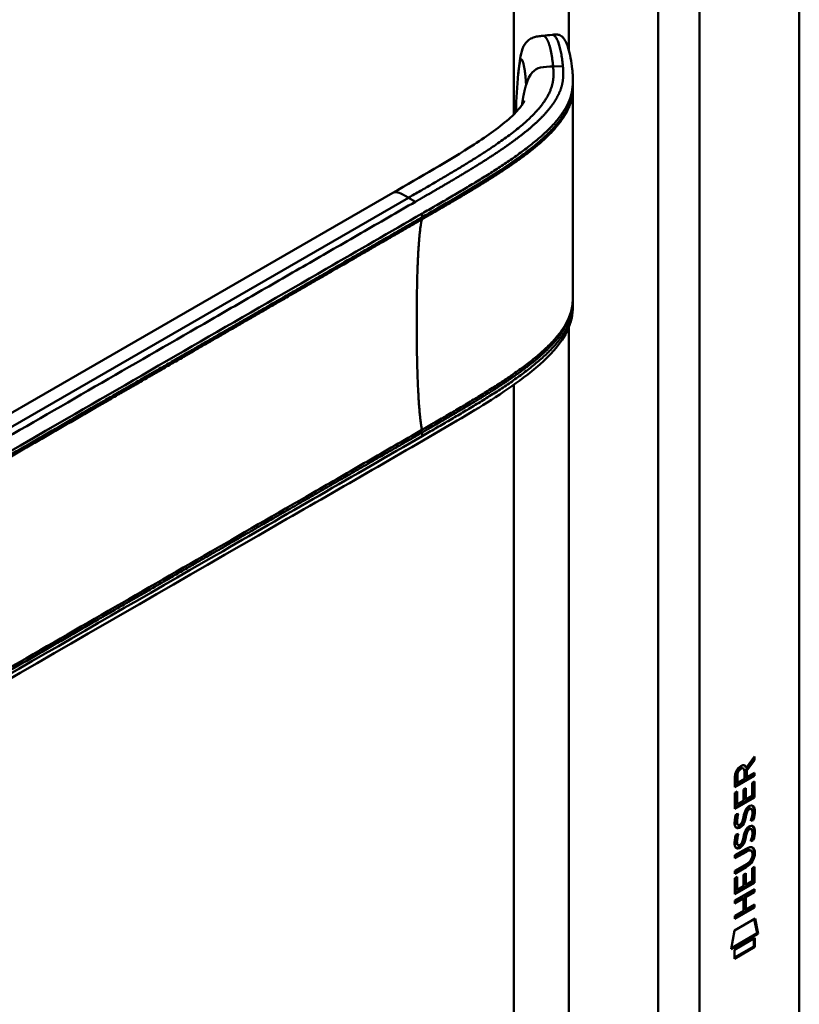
# Model space of a CAD drawing. Header units: millimetres. Extents: x 20 to 833, y 20 to 574.
# Tile 5 of 12: x 404 to 436, y 157 to 197. Entities that reach past the tile are written whole.
import ezdxf

# ---------------------------------------------------------------- set-up
doc = ezdxf.new("R2010")
doc.units = ezdxf.units.MM
doc.header["$LTSCALE"] = 2
doc.layers.add('Sichtbare Kanten(DIN)', color=7, linetype='Continuous', lineweight=50)
doc.layers.add('Sichtbare tangentiale Kanten(DIN)', color=7, linetype='Continuous', lineweight=50)

msp = doc.modelspace()

# ---------------------------------------------------------------- linework, layer by layer
at = {"layer": 'Sichtbare Kanten(DIN)'}
for p, q in [((435.822, 218.0261), (435.822, 155.5048)), ((426.5184, 194.8443), (426.5184, 194.7)), ((424.141, 191.7541), (424.141, 191.7541)), ((424.1421, 191.5211), (424.1421, 191.5211)), ((387.3548, 171.9266), (419.1188, 190.2655)), ((426.5184, 185.8491), (426.5184, 185.8493)), ((426.5184, 185.8443), (426.5184, 185.6988)), ((433.9433, 166.9665), (433.6203, 166.5334)), ((433.6478, 166.6306), (433.9859, 167.0838)), ((433.9858, 166.942), (433.6627, 166.5089)), ((433.9434, 167.0269), (433.9433, 166.9665)), ((433.9433, 166.9665), (433.9858, 166.942)), ((433.9859, 167.0838), (433.9858, 166.942)), ((433.4784, 166.6184), (433.5208, 166.5939)), ((433.5636, 166.174), (433.5638, 166.4643)), ((433.6053, 166.6551), (433.6478, 166.6306)), ((433.6203, 166.5334), (433.6201, 166.2556)), ((433.6203, 166.5334), (433.6627, 166.5089)), ((433.6627, 166.5089), (433.6625, 166.2311)), ((433.9853, 166.2925), (433.1768, 165.8265)), ((433.1768, 165.8265), (433.1775, 166.2558)), ((433.9429, 166.317), (433.1769, 165.8755)), ((433.2336, 166.3228), (433.2334, 166.0326)), ((433.2334, 166.0326), (433.2758, 166.0081)), ((433.276, 166.2984), (433.2758, 166.0081)), ((433.2758, 166.0081), (433.5636, 166.174)), ((433.6201, 166.2556), (433.6625, 166.2311)), ((433.6625, 166.2311), (433.9854, 166.4172)), ((433.8866, 166.005), (433.9852, 166.0618)), ((433.9427, 166.0373), (433.9423, 165.425)), ((433.9429, 166.3927), (433.9429, 166.317)), ((433.9429, 166.317), (433.9853, 166.2925)), ((433.9852, 166.0618), (433.9847, 165.4005)), ((433.9854, 166.4172), (433.9853, 166.2925)), ((433.1767, 165.5893), (433.2752, 165.6461)), ((433.2327, 165.6216), (433.2324, 165.1389)), ((433.2752, 165.6461), (433.2748, 165.1144)), ((433.5279, 165.2603), (433.5282, 165.733)), ((433.5282, 165.733), (433.6267, 165.7898)), ((433.5843, 165.7654), (433.584, 165.3416)), ((433.6267, 165.7898), (433.6264, 165.3171)), ((433.8862, 165.4669), (433.8866, 166.005)), ((433.1762, 164.9344), (433.1767, 165.5893)), ((433.9423, 165.425), (433.1762, 164.9834)), ((433.9847, 165.4005), (433.1762, 164.9344)), ((433.2748, 165.1144), (433.5279, 165.2603)), ((433.584, 165.3416), (433.6264, 165.3171)), ((433.6264, 165.3171), (433.8862, 165.4669)), ((433.9423, 165.425), (433.9847, 165.4005)), ((433.2324, 165.1389), (433.2748, 165.1144)), ((433.6478, 164.8655), (433.6903, 164.841)), ((433.7278, 164.9502), (433.7245, 164.9483)), ((433.7278, 164.9502), (433.7702, 164.9257)), ((433.7702, 164.9257), (433.7669, 164.9238)), ((433.8074, 164.9573), (433.8498, 164.9328)), ((433.2248, 164.7097), (433.3206, 164.7323)), ((433.4737, 164.3867), (433.4768, 164.3939)), ((433.5814, 164.6235), (433.6239, 164.599)), ((433.5952, 164.6963), (433.6377, 164.6718)), ((433.8864, 164.4965), (433.9288, 164.472)), ((433.2379, 164.3314), (433.2399, 164.3269)), ((433.2654, 164.2972), (433.3079, 164.2727)), ((433.2803, 164.3069), (433.2824, 164.3024)), ((433.6473, 164.0335), (433.6897, 164.009)), ((433.7272, 164.1181), (433.7239, 164.1162)), ((433.7272, 164.1181), (433.7697, 164.0937)), ((433.7697, 164.0937), (433.7664, 164.0917)), ((433.8068, 164.1253), (433.8493, 164.1008)), ((433.2242, 163.8777), (433.32, 163.9002)), ((433.5809, 163.7915), (433.6233, 163.767)), ((433.5947, 163.8643), (433.6371, 163.8398)), ((433.8858, 163.6645), (433.9283, 163.64)), ((433.6046, 163.1964), (433.1748, 162.9487)), ((433.1749, 163.0229), (433.6404, 163.2912)), ((433.2373, 163.4994), (433.2394, 163.4949)), ((433.2649, 163.4651), (433.3073, 163.4406)), ((433.2798, 163.4749), (433.2818, 163.4704)), ((433.4732, 163.5546), (433.4762, 163.5619)), ((433.7988, 163.2365), (433.8412, 163.212)), ((433.647, 163.1719), (433.1748, 162.8997)), ((433.1748, 162.8997), (433.1749, 163.0229)), ((433.8959, 163.0592), (433.8959, 163.0624)), ((433.6398, 162.5359), (433.1743, 162.2675)), ((433.1743, 162.2675), (433.1744, 162.3907)), ((433.1744, 162.3907), (433.6467, 162.663)), ((433.5974, 162.5604), (433.1744, 162.3165)), ((433.8838, 161.9586), (433.8842, 162.4967)), ((433.8842, 162.4967), (433.9827, 162.5535)), ((433.9403, 162.5291), (433.9399, 161.9167)), ((433.9827, 162.5535), (433.9823, 161.8922)), ((433.1738, 161.4261), (433.1742, 162.0809)), ((433.1742, 162.0809), (433.2728, 162.1378)), ((433.2303, 162.1133), (433.23, 161.6306)), ((433.2728, 162.1378), (433.2724, 161.6061)), ((433.5254, 161.752), (433.5258, 162.2247)), ((433.5258, 162.2247), (433.6243, 162.2815)), ((433.5819, 162.2571), (433.5816, 161.8333)), ((433.6243, 162.2815), (433.624, 161.8088)), ((433.1732, 161.1667), (433.9818, 161.6327)), ((433.9399, 161.9167), (433.1738, 161.4751)), ((433.9823, 161.8922), (433.1738, 161.4261)), ((433.23, 161.6306), (433.2724, 161.6061)), ((433.2724, 161.6061), (433.5254, 161.752)), ((433.5816, 161.8333), (433.624, 161.8088)), ((433.624, 161.8088), (433.8838, 161.9586)), ((433.9393, 161.6083), (433.9392, 161.534)), ((433.9399, 161.9167), (433.9823, 161.8922)), ((433.9818, 161.6327), (433.9817, 161.5095)), ((433.5247, 161.2461), (433.1731, 161.0435)), ((433.1731, 161.0435), (433.1732, 161.1667)), ((433.4823, 161.2706), (433.1732, 161.0924)), ((433.4823, 161.2706), (433.5247, 161.2461)), ((433.5244, 160.7372), (433.5247, 161.2461)), ((433.5831, 161.3287), (433.5827, 160.8198)), ((433.9392, 161.534), (433.5831, 161.3287)), ((433.5831, 161.3287), (433.6255, 161.3042)), ((433.6255, 161.3042), (433.6252, 160.7953)), ((433.9817, 161.5095), (433.6255, 161.3042)), ((433.9392, 161.534), (433.9817, 161.5095)), ((433.9388, 160.9019), (433.1727, 160.4603)), ((433.9812, 160.8774), (433.1727, 160.4114)), ((433.5827, 160.8198), (433.6252, 160.7953)), ((433.6252, 160.7953), (433.9813, 161.0006)), ((433.9389, 160.9761), (433.9388, 160.9019)), ((433.9388, 160.9019), (433.9812, 160.8774)), ((433.9813, 161.0006), (433.9812, 160.8774)), ((433.1523, 159.9279), (434.0026, 160.418)), ((433.1727, 160.4114), (433.1728, 160.5345)), ((433.1728, 160.5345), (433.5244, 160.7372)), ((433.9691, 160.3987), (434.0874, 159.8192)), ((434.0026, 160.418), (434.1298, 159.7947)), ((433.0225, 159.1563), (433.1523, 159.9279)), ((434.1298, 159.7947), (433.0225, 159.1563)), ((434.0874, 159.8192), (433.0316, 159.2106)), ((433.1524, 159.138), (434.0001, 159.6266)), ((433.9576, 159.6022), (433.9574, 159.278)), ((434.0001, 159.6266), (433.9998, 159.2535)), ((434.0874, 159.8192), (434.1298, 159.7947)), ((433.9574, 159.278), (433.1522, 158.8139)), ((433.9998, 159.2535), (433.1522, 158.7649)), ((433.1522, 158.7649), (433.1524, 159.138)), ((433.9574, 159.278), (433.9998, 159.2535))]:
    msp.add_line(p, q, dxfattribs=at)
for centre, major_axis, ratio, start_param, end_param in [((433.5669, 166.2629), (-0.1752, 0.3461), 0.8194443, 0.0441652, 1.0169096), ((433.6093, 166.2384), (-0.1752, 0.3461), 0.8194443, 0.0441652, 1.0169096), ((433.2154, 165.9846), (-0.3679, -0.7317), 0.3492899, 2.7989514, 3.6297589), ((433.1729, 166.0091), (-0.3679, -0.7317), 0.3492899, 2.7989514, 3.0358099), ((433.5412, 164.2915), (-0.2582, -0.6696), 0.2801591, 3.0976718, 3.459563), ((433.5837, 164.267), (-0.2582, -0.6696), 0.2801591, 2.9381752, 3.459563), ((433.596, 165.5541), (-0.3269, -1.2563), 0.1531706, 6.0266152, 6.0875746), ((433.4487, 164.7124), (-0.178, -0.4179), 0.3257575, 6.0025712, 6.2436438), ((433.6384, 165.5296), (-0.3269, -1.2563), 0.1531706, 6.0266152, 6.0875746), ((433.4911, 164.6879), (-0.178, -0.4179), 0.3257575, 6.0025712, 6.4628649), ((433.4572, 164.3851), (-0.0284, -0.0613), 0.2140411, 1.3865777, 1.6946558), ((433.541, 163.4604), (0.2578, 0.6687), 0.2803736, 6.2392361, 6.6013949), ((433.5834, 163.4359), (0.2578, 0.6687), 0.2803736, 6.0797021, 6.6013949), ((433.6197, 164.8167), (0.3517, 1.3504), 0.146604, 2.8954066, 2.9545475), ((433.4503, 163.8845), (0.1803, 0.422), 0.324198, 2.8627748, 3.1025615), ((433.6621, 164.7922), (0.3517, 1.3504), 0.146604, 2.8954066, 2.9545475), ((433.4927, 163.86), (0.1803, 0.422), 0.324198, 2.8627748, 3.3206062), ((433.4566, 163.5531), (0.0284, 0.0613), 0.2140411, 4.5281704, 4.8362485), ((432.5596, 161.1407), (1.3548, 2.199), 0.2164738, 5.9455732, 6.6640371), ((432.5171, 161.1652), (1.3548, 2.199), 0.2164738, 5.9455732, 6.2455659), ((432.5182, 163.4665), (1.3877, -0.5679), 0.6427883, 5.8208171, 6.5391565), ((432.5607, 163.442), (1.3877, -0.5679), 0.6427883, 5.8208171, 6.5391565), ((427.268, 165.7113), (6.5946, -2.8214), 0.2353631, 6.1084229, 6.3833559)]:
    msp.add_ellipse(centre, major_axis=major_axis, ratio=ratio, start_param=start_param, end_param=end_param, dxfattribs=at)
for points, knots in [([(424.274, 195.1702), (424.3013, 195.4548), (424.3284, 195.7277), (424.4194, 196.1205), (424.4638, 196.2633), (424.5902, 196.4498), (424.641, 196.506), (424.7559, 196.5927), (424.8192, 196.6261), (424.9466, 196.6726), (425.0113, 196.6877), (425.1454, 196.7099), (425.216, 196.7166), (425.2843, 196.7235)], [0.00013929, 0.00013929, 0.00013929, 0.00013929, 0.2257267, 0.2257267, 0.35310865, 0.35310865, 0.41190789, 0.41190789, 0.46466135, 0.46466135, 0.51394129, 0.51394129, 0.56662488, 0.56662488, 0.56662488, 0.56662488]), ([(425.6664, 196.7646), (425.6872, 196.7668), (425.7091, 196.7692), (425.7513, 196.7728), (425.7722, 196.7742), (425.8134, 196.7754), (425.8337, 196.7751), (425.8749, 196.7724), (425.8953, 196.7696), (425.9388, 196.7608), (425.9604, 196.7539), (426.0107, 196.7333), (426.0357, 196.7178), (426.1017, 196.6676), (426.1348, 196.6284), (426.2321, 196.4861), (426.2825, 196.3625), (426.404, 195.9717), (426.4572, 195.6661), (426.4976, 195.2824), (426.5043, 195.21), (426.512, 195.0937), (426.5142, 195.0533), (426.5166, 194.9883), (426.5173, 194.9655), (426.5179, 194.9287), (426.5181, 194.9157), (426.5183, 194.8945), (426.5183, 194.8869), (426.5184, 194.8744), (426.5184, 194.8699), (426.5184, 194.8627), (426.5184, 194.86), (426.5184, 194.8561), (426.5184, 194.8548), (426.5184, 194.8521), (426.5184, 194.8508), (426.5184, 194.8496)], [0, 0, 0, 0, 0.0160784, 0.0160784, 0.032034, 0.032034, 0.0495505, 0.0495505, 0.0708419, 0.0708419, 0.1003842, 0.1003842, 0.1484644, 0.1484644, 0.2432626, 0.2432626, 0.4569052, 0.4569052, 0.8367177, 0.8367177, 0.924176, 0.924176, 0.9685098, 0.9685098, 0.9912512, 0.9912512, 1.0030767, 1.0030767, 1.0093774, 1.0093774, 1.0128435, 1.0128435, 1.0147822, 1.0147822, 1.0158363, 1.0158363, 1.0169356, 1.0169356, 1.0169356, 1.0169356]), ([(426.5184, 194.6005), (426.5178, 194.1222), (426.5178, 193.6227), (426.5174, 191.6479), (426.5174, 190.1593), (426.5176, 187.7661), (426.5173, 186.8666), (426.5184, 185.9512)], [0, 0, 0, 0, 0.4559886, 0.4559886, 1.8232073, 1.8232073, 2.6501182, 2.6501182, 2.6501182, 2.6501182]), ([(426.5184, 194.6997), (426.5184, 194.6811), (426.5184, 194.6608), (426.5184, 194.6279), (426.5184, 194.6147), (426.5184, 194.6021)], [0, 0, 0, 0, 0.017068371, 0.017068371, 0.03005618, 0.03005618, 0.03005618, 0.03005618]), ([(419.1188, 190.2655), (420.254, 190.921), (421.403, 191.5713), (423.0095, 192.615), (423.5428, 192.9906), (424.1145, 193.5159), (424.255, 193.6639), (424.4107, 193.8621), (424.4538, 193.9254), (424.5114, 194.0216), (424.5255, 194.054), (424.5255, 194.0542), (424.5255, 194.0542), (424.5255, 194.0542)], [0, 0, 0, 0, 1.2040802, 1.2040802, 1.8332236, 1.8332236, 2.0744525, 2.0744525, 2.2000219, 2.2000219, 2.3266136, 2.3266136, 2.3269801, 2.3269801, 2.3269801, 2.3269801]), ([(426.5184, 185.6983), (426.5184, 185.6966), (426.5184, 185.6946), (426.5184, 185.6906), (426.5184, 185.6885), (426.5184, 185.6836), (426.5184, 185.6809), (426.5184, 185.6739), (426.5184, 185.6698), (426.5183, 185.6586), (426.5183, 185.6517), (426.5181, 185.6312), (426.5179, 185.6181), (426.5171, 185.5743), (426.5161, 185.5451), (426.5108, 185.4346), (426.5038, 185.3579), (426.4641, 185.07), (426.4075, 184.8721), (426.1893, 184.3605), (425.9816, 184.0619), (425.3837, 183.3824), (424.9519, 183.0147), (423.6539, 182.0368), (422.7112, 181.4618), (419.2947, 179.4444), (416.7851, 178.0216), (406.8325, 172.2754), (399.3681, 167.9659), (390.0259, 162.5721), (388.1481, 161.488), (385.3314, 159.8617), (384.3982, 159.3027), (382.974, 158.5278), (382.4928, 158.2723), (381.6938, 157.9617), (381.4029, 157.8774), (380.9449, 157.8432), (380.779, 157.8501), (380.5279, 157.8996), (380.4404, 157.9242), (380.3071, 157.9749), (380.2611, 157.9947), (380.1897, 158.0293), (380.1648, 158.0421), (380.126, 158.063), (380.1123, 158.0705), (380.0915, 158.0823), (380.0841, 158.0864), (380.0695, 158.0948), (380.0621, 158.0991), (380.0558, 158.1027)], [0, 0, 0, 0, 0.0015693, 0.0015693, 0.0031492, 0.0031492, 0.0052201, 0.0052201, 0.0084119, 0.0084119, 0.0140935, 0.0140935, 0.0258235, 0.0258235, 0.0543739, 0.0543739, 0.1367443, 0.1367443, 0.370735, 0.370735, 0.7707148, 0.7707148, 1.3385523, 1.3385523, 2.3616312, 2.3616312, 5.0008226, 5.0008226, 12.9180133, 12.9180133, 14.9097114, 14.9097114, 15.9055627, 15.9055627, 16.4065893, 16.4065893, 16.6697032, 16.6697032, 16.8160635, 16.8160635, 16.8946476, 16.8946476, 16.9358818, 16.9358818, 16.9576471, 16.9576471, 16.9693218, 16.9693218, 16.9756154, 16.9756154, 16.9823433, 16.9823433, 16.9823433, 16.9823433]), ([(433.7988, 163.2365), (433.7963, 163.238), (433.7938, 163.2392), (433.7738, 163.248), (433.7538, 163.2496), (433.6924, 163.2414), (433.6472, 163.221), (433.6046, 163.1964)], [0.060650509, 0.060650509, 0.060650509, 0.060650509, 0.064390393, 0.064390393, 0.08887549, 0.08887549, 0.134135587, 0.134135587, 0.134135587, 0.134135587]), ([(433.8959, 163.0624), (433.8959, 163.0776), (433.8953, 163.0926), (433.8907, 163.1341), (433.8843, 163.1591), (433.8633, 163.1961), (433.8502, 163.2086), (433.8162, 163.2235), (433.7962, 163.2251), (433.7348, 163.2169), (433.6896, 163.1965), (433.647, 163.1719)], [0, 0, 0, 0, 0.01400423, 0.01400423, 0.0408947, 0.0408947, 0.06439039, 0.06439039, 0.08887549, 0.08887549, 0.13413559, 0.13413559, 0.13413559, 0.13413559])]:
    msp.add_open_spline(points, degree=3, knots=knots, dxfattribs=at)
for points, degree in [([(425.2877, 196.7238), (425.4139, 196.7374), (425.5401, 196.751), (425.6664, 196.7646)], 3), ([(424.175, 193.6299), (424.1948, 194.1278), (424.2231, 194.6405), (424.274, 195.1702)], 3), ([(426.517, 194.7002), (426.517, 194.7001), (426.517, 194.7), (426.517, 194.6999)], 3), ([(426.5184, 194.6005), (426.5184, 194.6008), (426.5184, 194.6011), (426.5184, 194.6015), (426.5184, 194.6018), (426.5184, 194.6021)], 5), ([(424.1732, 193.5832), (424.1738, 193.5988), (424.1744, 193.6143), (424.175, 193.6299)], 3), ([(426.5184, 185.9528), (426.5184, 185.9178), (426.5184, 185.8821), (426.5184, 185.8493)], 3), ([(426.5184, 185.6988), (426.5184, 185.6986), (426.5184, 185.6985), (426.5184, 185.6983)], 3), ([(433.1775, 166.2558), (433.1814, 166.4023), (433.2471, 166.5912), (433.4204, 166.6911)], 3), ([(433.4784, 166.6184), (433.4567, 166.6308), (433.4251, 166.6287), (433.3793, 166.6023)], 3), ([(433.5638, 166.4643), (433.5639, 166.5535), (433.5393, 166.6456), (433.4218, 166.5778)], 3), ([(433.5279, 164.5927), (433.5517, 164.7266), (433.5806, 164.8123), (433.6205, 164.89)], 3), ([(433.6478, 164.8655), (433.6278, 164.825), (433.6107, 164.77), (433.5952, 164.6963)], 3), ([(433.6205, 164.89), (433.6468, 164.9412), (433.6836, 164.9861), (433.7344, 165.0233)], 3), ([(433.6903, 164.841), (433.6702, 164.8005), (433.6531, 164.7455), (433.6377, 164.6718)], 3), ([(433.7245, 164.9483), (433.6901, 164.9284), (433.6688, 164.9055), (433.6478, 164.8655)], 3), ([(433.7669, 164.9238), (433.7325, 164.9039), (433.7112, 164.881), (433.6903, 164.841)], 3), ([(433.7344, 165.0233), (433.8157, 165.0827), (433.8957, 165.0962), (433.9505, 165.0244)], 3), ([(433.885, 164.651), (433.9045, 164.771), (433.9044, 164.8611), (433.8744, 164.9082)], 3), ([(433.8901, 165.0687), (433.8963, 165.063), (433.9023, 165.0564), (433.908, 165.0489)], 3), ([(433.908, 165.0489), (433.9392, 165.0079), (433.9544, 164.9452), (433.9543, 164.857)], 3), ([(433.9543, 164.857), (433.9543, 164.8293), (433.9524, 164.8002), (433.95, 164.7678)], 3), ([(433.9505, 165.0244), (433.9816, 164.9834), (433.9968, 164.9207), (433.9967, 164.8325)], 3), ([(433.9967, 164.8325), (433.9967, 164.8048), (433.9948, 164.7757), (433.9924, 164.7433)], 3), ([(433.1898, 164.2067), (433.1642, 164.2705), (433.156, 164.342), (433.1679, 164.4561)], 3), ([(433.1679, 164.4561), (433.1729, 164.5044), (433.1846, 164.5788), (433.2047, 164.6469)], 3), ([(433.2047, 164.6469), (433.2102, 164.6662), (433.2248, 164.7097), (433.2248, 164.7097)], 3), ([(433.2343, 164.5798), (433.2162, 164.4868), (433.2144, 164.4126), (433.2309, 164.3515)], 3), ([(433.2684, 164.72), (433.2576, 164.6787), (433.2408, 164.613), (433.2343, 164.5798)], 3), ([(433.2767, 164.5553), (433.2586, 164.4623), (433.2569, 164.3881), (433.2734, 164.3271)], 3), ([(433.3206, 164.7323), (433.3206, 164.7323), (433.2866, 164.606), (433.2767, 164.5553)], 3), ([(433.5269, 164.4148), (433.4943, 164.3274), (433.4391, 164.2437), (433.3493, 164.1932)], 3), ([(433.4768, 164.3939), (433.4962, 164.4409), (433.5123, 164.5036), (433.5279, 164.5927)], 3), ([(433.5814, 164.6235), (433.566, 164.5363), (433.5484, 164.4722), (433.5269, 164.4148)], 3), ([(433.6239, 164.599), (433.6085, 164.5118), (433.5908, 164.4477), (433.5694, 164.3903)], 3), ([(433.5952, 164.6963), (433.593, 164.6852), (433.5817, 164.6244), (433.5814, 164.6235)], 3), ([(433.6377, 164.6718), (433.6355, 164.6607), (433.6241, 164.5999), (433.6239, 164.599)], 3), ([(433.8246, 164.4401), (433.8246, 164.4402), (433.8684, 164.5484), (433.885, 164.651)], 3), ([(433.9288, 164.472), (433.9231, 164.4702), (433.8246, 164.4401), (433.8246, 164.4401)], 3), ([(433.8864, 164.4965), (433.8838, 164.4957), (433.8628, 164.4892), (433.8402, 164.4824)], 3), ([(433.95, 164.7678), (433.9415, 164.6548), (433.8968, 164.5213), (433.8864, 164.4965)], 3), ([(433.9924, 164.7433), (433.984, 164.6303), (433.9393, 164.4968), (433.9288, 164.472)], 3), ([(433.348, 164.1476), (433.2848, 164.1219), (433.2199, 164.1318), (433.1898, 164.2067)], 3), ([(433.3056, 164.1721), (433.2754, 164.1598), (433.2447, 164.1556), (433.2177, 164.1629)], 3), ([(433.3493, 164.1932), (433.3209, 164.1772), (433.3149, 164.1759), (433.3056, 164.1721)], 3), ([(433.3403, 164.2664), (433.3818, 164.2708), (433.4351, 164.3133), (433.4649, 164.3679)], 3), ([(433.3918, 164.1687), (433.3633, 164.1527), (433.3574, 164.1514), (433.348, 164.1476)], 3), ([(433.5694, 164.3903), (433.5367, 164.3029), (433.4816, 164.2192), (433.3918, 164.1687)], 3), ([(433.5273, 163.7607), (433.5511, 163.8945), (433.58, 163.9802), (433.6199, 164.058)], 3), ([(433.6473, 164.0335), (433.6272, 163.993), (433.6101, 163.9379), (433.5947, 163.8643)], 3), ([(433.6199, 164.058), (433.6462, 164.1092), (433.6831, 164.1541), (433.7339, 164.1912)], 3), ([(433.6897, 164.009), (433.6697, 163.9685), (433.6525, 163.9134), (433.6371, 163.8398)], 3), ([(433.7239, 164.1162), (433.6895, 164.0964), (433.6682, 164.0734), (433.6473, 164.0335)], 3), ([(433.7664, 164.0917), (433.7319, 164.0719), (433.7107, 164.0489), (433.6897, 164.009)], 3), ([(433.7339, 164.1912), (433.8151, 164.2507), (433.8951, 164.2641), (433.9499, 164.1924)], 3), ([(433.8845, 163.8189), (433.904, 163.939), (433.9039, 164.0291), (433.8738, 164.0762)], 3), ([(433.8895, 164.2367), (433.8957, 164.231), (433.9017, 164.2244), (433.9075, 164.2169)], 3), ([(433.9075, 164.2169), (433.9386, 164.1759), (433.9538, 164.1131), (433.9537, 164.025)], 3), ([(433.9537, 164.025), (433.9537, 163.9973), (433.9518, 163.9682), (433.9494, 163.9358)], 3), ([(433.9499, 164.1924), (433.981, 164.1514), (433.9962, 164.0886), (433.9962, 164.0005)], 3), ([(433.9962, 164.0005), (433.9962, 163.9728), (433.9943, 163.9437), (433.9918, 163.9113)], 3), ([(433.1893, 163.3747), (433.1636, 163.4385), (433.1555, 163.51), (433.1673, 163.624)], 3), ([(433.1673, 163.624), (433.1724, 163.6724), (433.1841, 163.7467), (433.2041, 163.8149)], 3), ([(433.2041, 163.8149), (433.2096, 163.8342), (433.2242, 163.8777), (433.2242, 163.8777)], 3), ([(433.2337, 163.7477), (433.2156, 163.6548), (433.2139, 163.5805), (433.2304, 163.5195)], 3), ([(433.2678, 163.888), (433.257, 163.8467), (433.2402, 163.781), (433.2337, 163.7477)], 3), ([(433.2762, 163.7232), (433.258, 163.6303), (433.2563, 163.556), (433.2728, 163.495)], 3), ([(433.32, 163.9002), (433.32, 163.9002), (433.2861, 163.774), (433.2762, 163.7232)], 3), ([(433.4762, 163.5619), (433.4957, 163.6089), (433.5118, 163.6716), (433.5273, 163.7607)], 3), ([(433.5809, 163.7915), (433.5655, 163.7042), (433.5478, 163.6401), (433.5264, 163.5827)], 3), ([(433.6233, 163.767), (433.6079, 163.6797), (433.5902, 163.6156), (433.5688, 163.5582)], 3), ([(433.5947, 163.8643), (433.5925, 163.8532), (433.5811, 163.7924), (433.5809, 163.7915)], 3), ([(433.6371, 163.8398), (433.6349, 163.8287), (433.6235, 163.7679), (433.6233, 163.767)], 3), ([(433.824, 163.6081), (433.824, 163.6081), (433.8678, 163.7163), (433.8845, 163.8189)], 3), ([(433.9283, 163.64), (433.9225, 163.6382), (433.824, 163.6081), (433.824, 163.6081)], 3), ([(433.8858, 163.6645), (433.8833, 163.6637), (433.8622, 163.6572), (433.8396, 163.6503)], 3), ([(433.9494, 163.9358), (433.941, 163.8228), (433.8963, 163.6893), (433.8858, 163.6645)], 3), ([(433.9918, 163.9113), (433.9834, 163.7983), (433.9387, 163.6648), (433.9283, 163.64)], 3), ([(433.3475, 163.3155), (433.2843, 163.2898), (433.2193, 163.2998), (433.1893, 163.3747)], 3), ([(433.305, 163.34), (433.2748, 163.3277), (433.2442, 163.3236), (433.2171, 163.3308)], 3), ([(433.3488, 163.3611), (433.3203, 163.3451), (433.3144, 163.3439), (433.305, 163.34)], 3), ([(433.3397, 163.4344), (433.3813, 163.4388), (433.4346, 163.4813), (433.4643, 163.5359)], 3), ([(433.3912, 163.3366), (433.3627, 163.3206), (433.3568, 163.3194), (433.3475, 163.3155)], 3), ([(433.5264, 163.5827), (433.4937, 163.4954), (433.4386, 163.4117), (433.3488, 163.3611)], 3), ([(433.5688, 163.5582), (433.5362, 163.4709), (433.481, 163.3872), (433.3912, 163.3366)], 3)]:
    msp.add_open_spline(points, degree=degree, dxfattribs=at)
at = {"layer": 'Sichtbare tangentiale Kanten(DIN)'}
for p, q in [((424.084, 193.4923), (424.084, 217.4545)), ((426.3467, 196.1526), (426.3467, 217.4545)), ((430.0237, 153.4636), (430.0237, 215.3316)), ((431.7208, 215.3316), (431.7208, 153.4636)), ((425.7035, 195.4601), (426.1069, 195.4727)), ((426.3467, 193.8628), (426.3467, 193.8629)), ((424.084, 191.714), (424.084, 191.714)), ((424.1428, 191.7553), (424.1428, 191.7553)), ((424.1564, 191.5312), (424.1564, 191.5312)), ((424.084, 191.4802), (424.084, 191.4802)), ((419.7604, 190.0655), (385.5776, 170.33)), ((419.7604, 190.0655), (420.0461, 189.9006)), ((420.326, 189.2663), (420.326, 189.4156)), ((426.3467, 185.0119), (426.3467, 185.0119)), ((426.3467, 184.8616), (426.3467, 184.8617)), ((426.3467, 155.5865), (426.3467, 184.731)), ((424.084, 182.7123), (424.084, 182.7123)), ((424.084, 155.5865), (424.084, 182.3706)), ((420.326, 180.2643), (420.326, 180.4136)), ((433.3793, 166.6023), (433.4218, 166.5778)), ((433.2336, 166.3228), (433.276, 166.2984)), ((433.7245, 164.9483), (433.7669, 164.9238)), ((433.908, 165.0489), (433.9505, 165.0244)), ((433.9543, 164.857), (433.9967, 164.8325)), ((433.2343, 164.5798), (433.2767, 164.5553)), ((433.5269, 164.4148), (433.5694, 164.3903)), ((433.95, 164.7678), (433.9924, 164.7433)), ((433.2309, 164.3515), (433.2734, 164.3271)), ((433.2379, 164.3314), (433.2803, 164.3069)), ((433.2399, 164.3269), (433.2824, 164.3024)), ((433.3056, 164.1721), (433.348, 164.1476)), ((433.3493, 164.1932), (433.3918, 164.1687)), ((433.7239, 164.1162), (433.7664, 164.0917)), ((433.9075, 164.2169), (433.9499, 164.1924)), ((433.9537, 164.025), (433.9962, 164.0005)), ((433.2337, 163.7477), (433.2762, 163.7232)), ((433.9494, 163.9358), (433.9918, 163.9113)), ((433.2304, 163.5195), (433.2728, 163.495)), ((433.2373, 163.4994), (433.2798, 163.4749)), ((433.2394, 163.4949), (433.2818, 163.4704)), ((433.305, 163.34), (433.3475, 163.3155)), ((433.3488, 163.3611), (433.3912, 163.3366)), ((433.5264, 163.5827), (433.5688, 163.5582)), ((433.6046, 163.1964), (433.647, 163.1719)), ((433.9531, 163.143), (433.9956, 163.1185)), ((433.5974, 162.5604), (433.6398, 162.5359))]:
    msp.add_line(p, q, dxfattribs=at)
msp.add_ellipse((424.6024, 190.4565), major_axis=(-0.0052, 3.8824), ratio=0.0908092, start_param=1.269659, end_param=1.2696634, dxfattribs=at)
for points, degree in [([(425.2843, 196.7234), (425.3859, 196.7336), (425.4948, 196.5961), (425.5937, 196.3102), (425.6616, 195.9049), (425.7035, 195.4601)], 5), ([(425.7035, 195.4601), (425.7735, 194.7155), (425.7752, 193.8073), (424.2509, 192.658), (422.2074, 191.4782), (419.7604, 190.0655)], 5), ([(424.4241, 193.884), (424.4439, 194.0257), (424.4651, 194.1596), (424.4877, 194.2853), (424.5117, 194.4028), (424.5372, 194.5119), (424.5642, 194.6127), (424.5927, 194.7054)], 7), ([(424.1764, 193.63), (424.1759, 193.6148), (424.1755, 193.5994), (424.1753, 193.5839)], 3), ([(419.7604, 190.0655), (419.6442, 190.1325), (419.5368, 190.1946), (419.4379, 190.2495), (419.347, 190.2911), (419.2638, 190.3121), (419.1878, 190.3054), (419.1188, 190.2655)], 7), ([(420.3134, 189.1767), (420.1391, 188.5758), (420.052, 186.3792), (420.052, 183.6173), (420.1391, 181.3201), (420.3134, 180.5178)], 5)]:
    msp.add_open_spline(points, degree=degree, dxfattribs=at)
for points, degree, knots in [([(425.6664, 196.7646), (425.6858, 196.7667), (425.7053, 196.7623), (425.7247, 196.752), (425.751, 196.7381), (425.777, 196.7134), (425.8022, 196.6795), (425.8274, 196.6457), (425.8517, 196.6028), (425.8748, 196.5526), (425.8979, 196.5024), (425.9198, 196.4449), (425.9402, 196.382), (425.9605, 196.3192), (425.9793, 196.2509), (425.9965, 196.1789), (426.0136, 196.1069), (426.0291, 196.0313), (426.043, 195.9536), (426.057, 195.8758), (426.0692, 195.796), (426.0799, 195.7154), (426.0852, 195.6751), (426.0901, 195.6346), (426.0946, 195.594), (426.0991, 195.5536), (426.1032, 195.5131), (426.1069, 195.4727)], 3, [24.7913792, 24.7913792, 24.7913792, 24.7913792, 24.87224033, 24.87224033, 24.87224033, 24.98206322, 24.98206322, 24.98206322, 25.09188612, 25.09188612, 25.09188612, 25.20170901, 25.20170901, 25.20170901, 25.31153191, 25.31153191, 25.31153191, 25.4213548, 25.4213548, 25.4213548, 25.5311777, 25.5311777, 25.5311777, 25.58608914, 25.58608914, 25.58608914, 25.64076452, 25.64076452, 25.64076452, 25.64076452]), ([(424.5924, 194.7055), (424.5852, 194.8623), (424.5608, 195.1642), (424.5093, 195.5326), (424.4354, 195.8078), (424.3642, 195.7765), (424.3204, 195.5741), (424.2928, 195.358), (424.2778, 195.2103), (424.274, 195.1702)], 5, [0, 0, 0, 0, 0, 0, 0.16666667, 0.33333333, 0.5, 0.66666667, 0.72533251, 0.72533251, 0.72533251, 0.72533251, 0.72533251, 0.72533251]), ([(426.1069, 195.4727), (426.1069, 195.4726), (426.1107, 195.4308), (426.1175, 195.3474), (426.1271, 195.1822), (426.1222, 194.9377), (426.0636, 194.6151), (425.9223, 194.2572), (425.6771, 193.8668), (425.3607, 193.4895), (424.9893, 193.1242), (424.5737, 192.7694), (424.1252, 192.4251), (423.6542, 192.0915), (423.167, 191.7667), (422.6667, 191.4488), (422.1563, 191.1355), (421.6373, 190.8258), (421.1123, 190.5172), (420.6876, 190.2713), (420.368, 190.0865), (420.1544, 189.9631), (420.0472, 189.9012)], 5, [25.6407652, 25.6407652, 25.6407652, 25.6407652, 25.6407652, 25.6407652, 25.6410006, 25.7352044, 25.8294082, 26.0178159, 26.2062235, 26.3946312, 26.5830389, 26.7714465, 26.9598542, 27.1482618, 27.3366695, 27.5250771, 27.7134848, 27.9018924, 28.0903001, 28.2787077, 28.4671154, 28.6566098, 28.6566098, 28.6566098, 28.6566098, 28.6566098, 28.6566098]), ([(424.5929, 194.707), (424.7375, 195.1757), (424.9328, 195.3555), (425.188, 195.4167), (425.3387, 195.4529), (425.5104, 195.4547), (425.7035, 195.4601)], 3, [0, 0, 0, 0, 0.15447561, 0.15447561, 0.15447561, 0.24569648, 0.24569648, 0.24569648, 0.24569648]), ([(420.326, 189.4156), (420.3274, 189.4164), (420.3289, 189.4172), (420.3303, 189.418), (420.5079, 189.5206), (420.6855, 189.6231), (420.8627, 189.7257), (421.0399, 189.8283), (421.2167, 189.9309), (421.393, 190.0338), (421.5692, 190.1367), (421.7448, 190.2398), (421.9195, 190.3433), (422.0943, 190.4468), (422.2681, 190.5507), (422.4408, 190.6553), (422.6134, 190.7599), (422.785, 190.8652), (422.955, 190.9715), (423.125, 191.0777), (423.2935, 191.185), (423.4601, 191.2935), (423.6267, 191.402), (423.7913, 191.5119), (423.9535, 191.6234), (424.1156, 191.735), (424.2753, 191.8483), (424.4315, 191.9636), (424.5877, 192.079), (424.7404, 192.1964), (424.888, 192.3161), (425.0356, 192.4357), (425.178, 192.5576), (425.3134, 192.6817), (425.4488, 192.8059), (425.5771, 192.9324), (425.6964, 193.0617), (425.8157, 193.191), (425.926, 193.323), (426.0243, 193.4581), (426.1227, 193.5931), (426.2091, 193.7312), (426.2803, 193.8714), (426.3515, 194.0116), (426.4075, 194.154), (426.4467, 194.2976), (426.4859, 194.4412), (426.508, 194.5859), (426.5154, 194.7303), (426.5174, 194.7701), (426.5184, 194.8099), (426.5184, 194.8496)], 3, [0, 0, 0, 0, 0.0015017, 0.0015017, 0.0015017, 0.1899093, 0.1899093, 0.1899093, 0.378317, 0.378317, 0.378317, 0.5667246, 0.5667246, 0.5667246, 0.7551323, 0.7551323, 0.7551323, 0.9435399, 0.9435399, 0.9435399, 1.1319476, 1.1319476, 1.1319476, 1.3203553, 1.3203553, 1.3203553, 1.5087629, 1.5087629, 1.5087629, 1.6971706, 1.6971706, 1.6971706, 1.8855782, 1.8855782, 1.8855782, 2.0739859, 2.0739859, 2.0739859, 2.2623935, 2.2623935, 2.2623935, 2.4508012, 2.4508012, 2.4508012, 2.6392088, 2.6392088, 2.6392088, 2.8276165, 2.8276165, 2.8276165, 2.879592, 2.879592, 2.879592, 2.879592]), ([(420.3134, 189.1767), (420.4184, 189.2374), (420.6285, 189.3588), (420.9437, 189.541), (421.3637, 189.7841), (421.8853, 190.0902), (422.403, 190.3986), (422.9136, 190.7109), (423.415, 191.0278), (423.9035, 191.3509), (424.3752, 191.6815), (424.8256, 192.0216), (425.2479, 192.3739), (425.7117, 192.813), (426.1361, 193.3181), (426.3914, 193.7711), (426.4975, 194.1616), (426.5182, 194.4681), (426.5184, 194.6005)], 5, [33.3326459, 33.3326459, 33.3326459, 33.3326459, 33.3326459, 33.3326459, 33.5183492, 33.7042495, 33.8901497, 34.07605, 34.2619502, 34.4478505, 34.6337508, 34.819651, 35.0055513, 35.1914515, 35.3773518, 35.5632521, 35.9350526, 36.2207606, 36.2207606, 36.2207606, 36.2207606, 36.2207606, 36.2207606]), ([(426.517, 194.6999), (426.5141, 194.4153), (426.462, 194.1268), (426.3416, 193.8509), (426.2474, 193.635), (426.1168, 193.4256), (425.9604, 193.2229), (425.8597, 193.0924), (425.7483, 192.9647), (425.6287, 192.8396), (425.5091, 192.7145), (425.3812, 192.5921), (425.2472, 192.4719), (425.1132, 192.3518), (424.973, 192.234), (424.8282, 192.1182), (424.6833, 192.0024), (424.5337, 191.8886), (424.3805, 191.7765), (423.3079, 190.9913), (422.0766, 190.279), (420.851, 189.5697), (420.676, 189.4685), (420.5009, 189.3673), (420.326, 189.2663)], 3, [0.1354093, 0.1354093, 0.1354093, 0.1354093, 0.5045898, 0.5045898, 0.5045898, 0.7934328, 0.7934328, 0.7934328, 0.979333, 0.979333, 0.979333, 1.1652333, 1.1652333, 1.1652333, 1.3511335, 1.3511335, 1.3511335, 1.5370338, 1.5370338, 1.5370338, 2.8383356, 2.8383356, 2.8383356, 3.024121, 3.024121, 3.024121, 3.024121]), ([(420.0461, 189.9006), (419.301, 189.4703), (418.5523, 189.0382), (417.0555, 188.1739), (416.3067, 187.7417), (414.8108, 186.878), (414.0635, 186.4466), (412.5698, 185.5841), (411.8232, 185.1531), (409.5829, 183.8597), (408.0884, 182.9968), (405.0971, 181.2698), (403.6008, 180.4059), (400.6102, 178.6792), (399.116, 177.8166), (396.1275, 176.0912), (394.6329, 175.2283), (391.642, 173.5014), (390.146, 172.6377), (387.1567, 170.9118), (385.6645, 170.0503), (384.1671, 169.1858)], 3, [28.6566098, 28.6566098, 28.6566098, 28.6566098, 29.448344, 29.448344, 30.2411649, 30.2411649, 31.0339858, 31.0339858, 31.8268067, 31.8268067, 33.4124485, 33.4124485, 34.9980903, 34.9980903, 36.5837322, 36.5837322, 38.169374, 38.169374, 39.7550158, 39.7550158, 41.3406575, 41.3406575, 41.3406575, 41.3406575]), ([(384.4321, 168.4604), (384.4342, 168.4616), (385.3238, 168.9756), (387.1159, 170.0099), (389.8182, 171.5704), (393.4042, 173.6405), (397.8873, 176.229), (402.3751, 178.8199), (406.859, 181.4088), (410.8943, 183.7385), (414.4835, 185.8109), (417.1745, 187.3644), (418.9677, 188.3999), (419.8649, 188.9177), (420.3134, 189.1767)], 5, [20.6435054, 20.6435054, 20.6435054, 20.6435054, 20.6435054, 20.6435054, 20.6473042, 22.2329473, 23.8185904, 25.4042335, 26.9898766, 28.5755197, 30.1611628, 31.7468058, 32.5396274, 33.3326459, 33.3326459, 33.3326459, 33.3326459, 33.3326459, 33.3326459]), ([(384.4471, 168.7009), (385.9445, 169.5653), (387.4367, 170.4268), (388.9313, 171.2898), (394.404, 174.4494), (399.8765, 177.609), (405.3539, 180.7714), (409.0322, 182.8951), (412.6994, 185.0124), (416.3793, 187.1369), (417.6942, 187.8961), (419.0126, 188.657), (420.3261, 189.4156)], 3, [0, 0, 0, 0, 1.5856418, 1.5856418, 1.5856418, 7.3915416, 7.3915416, 7.3915416, 11.2904322, 11.2904322, 11.2904322, 12.683632, 12.683632, 12.683632, 12.683632]), ([(420.3258, 189.2661), (420.3257, 189.2661), (419.8773, 189.0071), (418.9802, 188.4894), (417.187, 187.4538), (414.496, 185.9004), (410.907, 183.8281), (406.8717, 181.4984), (402.3877, 178.9095), (397.8999, 176.3186), (393.4151, 173.7291), (389.8298, 171.6594), (387.1278, 170.099), (385.3364, 169.0651), (384.4471, 168.5514)], 5, [0, 0, 0, 0, 0, 0, 0.0001149, 0.7929364, 1.585758, 3.1714011, 4.7570442, 6.3426873, 7.9283304, 9.5139735, 11.0996166, 12.6881676, 12.6881676, 12.6881676, 12.6881676, 12.6881676, 12.6881676]), ([(426.5164, 185.9518), (426.5157, 185.7624), (426.4953, 185.5706), (426.4428, 185.3839), (426.4021, 185.2396), (426.3447, 185.0976), (426.2725, 184.9585), (426.2004, 184.8193), (426.1137, 184.683), (426.0152, 184.5495), (425.9168, 184.4161), (425.8067, 184.2855), (425.6877, 184.1575), (425.5687, 184.0296), (425.4407, 183.9044), (425.3061, 183.7816), (425.1714, 183.6588), (425.0301, 183.5384), (424.8837, 183.4202), (424.7373, 183.3019), (424.5859, 183.1857), (424.4307, 183.0713), (424.2754, 182.9568), (424.1163, 182.8441), (423.9543, 182.7327), (423.7922, 182.6214), (423.6272, 182.5114), (423.46, 182.4026), (423.2928, 182.2937), (423.1233, 182.186), (422.9522, 182.0791), (422.7811, 181.9723), (422.6083, 181.8663), (422.4343, 181.761), (422.2604, 181.6557), (422.0852, 181.551), (421.9093, 181.4468), (421.7333, 181.3426), (421.5567, 181.2389), (421.3794, 181.1354), (421.2022, 181.032), (421.0244, 180.9289), (420.8465, 180.826), (420.6688, 180.7232), (420.4911, 180.6205), (420.3134, 180.5178)], 3, [0.1243792, 0.1243792, 0.1243792, 0.1243792, 0.368934, 0.368934, 0.368934, 0.5579421, 0.5579421, 0.5579421, 0.7469502, 0.7469502, 0.7469502, 0.9359583, 0.9359583, 0.9359583, 1.1249664, 1.1249664, 1.1249664, 1.3139745, 1.3139745, 1.3139745, 1.5029826, 1.5029826, 1.5029826, 1.6919907, 1.6919907, 1.6919907, 1.8809988, 1.8809988, 1.8809988, 2.0700069, 2.0700069, 2.0700069, 2.259015, 2.259015, 2.259015, 2.4480231, 2.4480231, 2.4480231, 2.6370312, 2.6370312, 2.6370312, 2.8260393, 2.8260393, 2.8260393, 3.0147053, 3.0147053, 3.0147053, 3.0147053]), ([(420.326, 180.4136), (420.4327, 180.4753), (420.6462, 180.5986), (420.9665, 180.7837), (421.3932, 181.0308), (421.923, 181.3422), (422.4488, 181.656), (422.9669, 181.9743), (423.4754, 182.2977), (423.97, 182.628), (424.447, 182.9666), (424.9007, 183.3156), (425.3242, 183.6773), (425.7075, 184.0538), (426.0373, 184.4464), (426.3117, 184.8792), (426.454, 185.2457), (426.507, 185.5341), (426.5184, 185.736), (426.5184, 185.8491)], 5, [0, 0, 0, 0, 0, 0, 0.188639, 0.3776471, 0.5666552, 0.7556633, 0.9446714, 1.1336795, 1.3226876, 1.5116957, 1.7007038, 1.8897119, 2.07872, 2.2677281, 2.4567361, 2.6457442, 2.8885245, 2.8885245, 2.8885245, 2.8885245, 2.8885245, 2.8885245]), ([(426.5184, 185.6983), (426.5184, 185.6584), (426.5174, 185.6185), (426.5154, 185.5786), (426.508, 185.4343), (426.4858, 185.2895), (426.4466, 185.1459), (426.4074, 185.0023), (426.3514, 184.8599), (426.2801, 184.7197), (426.2089, 184.5795), (426.1225, 184.4415), (426.0241, 184.3064), (425.9257, 184.1714), (425.8155, 184.0393), (425.6962, 183.91), (425.5769, 183.7807), (425.4486, 183.6543), (425.3132, 183.5302), (425.1778, 183.4061), (425.0354, 183.2843), (424.8878, 183.1647), (424.7403, 183.0451), (424.5876, 182.9276), (424.4314, 182.8122), (424.2752, 182.6968), (424.1155, 182.5835), (423.9534, 182.472), (423.7912, 182.3604), (423.6265, 182.2506), (423.4599, 182.142), (423.2933, 182.0335), (423.1248, 181.9263), (422.9548, 181.82), (422.7847, 181.7138), (422.6132, 181.6085), (422.4405, 181.5038), (422.2678, 181.3992), (422.094, 181.2953), (421.9192, 181.1918), (421.7445, 181.0882), (421.5689, 180.9852), (421.3927, 180.8823), (421.2165, 180.7795), (421.0397, 180.6769), (420.8626, 180.5743), (420.684, 180.4709), (420.5051, 180.3676), (420.326, 180.2643)], 3, [0.1368409, 0.1368409, 0.1368409, 0.1368409, 0.1889624, 0.1889624, 0.1889624, 0.3773589, 0.3773589, 0.3773589, 0.5657555, 0.5657555, 0.5657555, 0.754152, 0.754152, 0.754152, 0.9425486, 0.9425486, 0.9425486, 1.1309451, 1.1309451, 1.1309451, 1.3193417, 1.3193417, 1.3193417, 1.5077382, 1.5077382, 1.5077382, 1.6961348, 1.6961348, 1.6961348, 1.8845313, 1.8845313, 1.8845313, 2.0729279, 2.0729279, 2.0729279, 2.2613244, 2.2613244, 2.2613244, 2.449721, 2.449721, 2.449721, 2.6381175, 2.6381175, 2.6381175, 2.8265141, 2.8265141, 2.8265141, 3.0164113, 3.0164113, 3.0164113, 3.0164113]), ([(384.445, 159.6978), (384.447, 159.699), (385.3368, 160.2123), (387.1286, 161.2472), (389.8311, 162.8072), (393.4168, 164.8776), (397.9, 167.4659), (402.3878, 170.057), (406.8716, 172.6457), (410.9069, 174.9755), (414.4963, 177.0479), (417.1874, 178.6015), (418.9805, 179.637), (419.8776, 180.1546), (420.326, 180.4136)], 5, [20.6437384, 20.6437384, 20.6437384, 20.6437384, 20.6437384, 20.6437384, 20.6474288, 22.2330696, 23.8187104, 25.4043512, 26.989992, 28.5756328, 30.1612736, 31.7469144, 32.5397348, 33.3329244, 33.3329244, 33.3329244, 33.3329244, 33.3329244, 33.3329244]), ([(420.3133, 180.5178), (419.5658, 180.0861), (418.8183, 179.6547), (417.3235, 178.7916), (416.5762, 178.3602), (414.3338, 177.0655), (412.8384, 176.2022), (409.8483, 174.4758), (408.3536, 173.6128), (405.3643, 171.8869), (403.8695, 171.0239), (400.879, 169.2974), (399.3835, 168.4339), (396.3933, 166.7076), (394.899, 165.8448), (391.9106, 164.1194), (390.4155, 163.2562), (387.4194, 161.5265), (385.9163, 160.6582), (384.4344, 159.8032)], 3, [3.0147053, 3.0147053, 3.0147053, 3.0147053, 3.8078678, 3.8078678, 4.6006882, 4.6006882, 6.186329, 6.186329, 7.7719698, 7.7719698, 9.3576106, 9.3576106, 10.9432514, 10.9432514, 12.5288922, 12.5288922, 14.114533, 14.114533, 15.703149, 15.703149, 15.703149, 15.703149]), ([(420.3261, 180.2643), (417.5107, 178.6382), (414.6862, 177.0081), (411.8729, 175.3838), (406.0946, 172.0477), (400.3037, 168.7043), (394.523, 165.3668), (392.6607, 164.2916), (390.7967, 163.2154), (388.9308, 162.1381), (387.4302, 161.2718), (385.9268, 160.4036), (384.4471, 159.5495)], 3, [23.2299829, 23.2299829, 23.2299829, 23.2299829, 26.2168354, 26.2168354, 26.2168354, 32.3515912, 32.3515912, 32.3515912, 34.3279835, 34.3279835, 34.3279835, 35.9173864, 35.9173864, 35.9173864, 35.9173864])]:
    msp.add_open_spline(points, degree=degree, knots=knots, dxfattribs=at)

doc.saveas('drawing.dxf')
